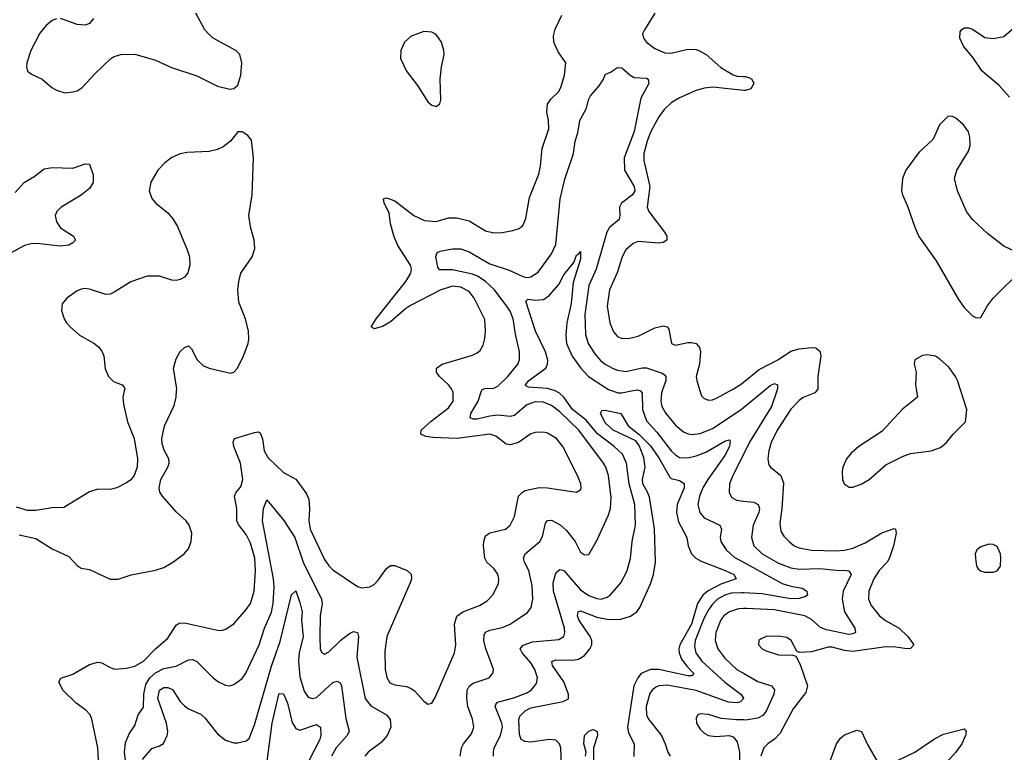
# Model space of a CAD drawing. Header units: inches. Extents: x 1305375 to 1407406, y 744550 to 841633.
# Tile 44 of 256: x 1326492 to 1331264, y 768249 to 771799. Entities that reach past the tile are written whole.
import ezdxf

# ---------------------------------------------------------------- set-up
doc = ezdxf.new("R2010")
doc.units = ezdxf.units.IN
doc.header["$MEASUREMENT"] = 0
for name, color, linetype in [('B3726', 7, 'Continuous'), ('B3727', 7, 'Continuous'), ('B3736', 7, 'Continuous'), ('B3737', 7, 'Continuous')]:
    doc.layers.add(name, color=color, linetype=linetype)

msp = doc.modelspace()

# ---------------------------------------------------------------- linework, layer by layer
at = {"layer": 'B3726', "color": 5}
for points, elevation in [([(1326998.6, 770000), (1326991.8, 769970), (1326995.4, 769935.4), (1327014.7, 769850), (1327046.9, 769770), (1327063.1, 769670), (1327061.6, 769630), (1327046, 769590), (1327030, 769569.5), (1327010, 769554.5), (1326962.8, 769530), (1326930, 769522.6), (1326870, 769523.5), (1326830, 769510.8), (1326705.4, 769434.6), (1326650, 769433.8), (1326570, 769420.2), (1326530, 769419.8), (1326476.9, 769436.9)], 1120), ([(1326490, 769302.6), (1326570, 769285.2), (1326650, 769234), (1326730, 769198), (1326770, 769154.4), (1326790, 769141.3), (1326830, 769134), (1326930, 769088), (1326970, 769088), (1327031.7, 769108.3), (1327150, 769131.1), (1327190, 769143.5), (1327234.8, 769170), (1327289.3, 769210.7), (1327310, 769234), (1327323.2, 769270), (1327326.2, 769310), (1327314, 769350), (1327299.2, 769370), (1327250, 769413.6), (1327184.4, 769490), (1327172, 769510), (1327167.4, 769530), (1327175.6, 769570), (1327209.7, 769630), (1327215.8, 769650), (1327214.7, 769670), (1327192.7, 769712.7), (1327183, 769743), (1327181.4, 769770), (1327194.6, 769830), (1327240.4, 769930), (1327250.7, 769969.3), (1327252.6, 770000)], 1120), ([(1326874.2, 768210), (1326870.8, 768270), (1326840.9, 768410), (1326832.9, 768430), (1326813, 768453), (1326766, 768486), (1326701.5, 768550), (1326681.3, 768590), (1326691.3, 768608.7), (1326750, 768628.1), (1326830, 768674.7), (1326870, 768684.7), (1326890, 768681.5), (1326930, 768658.9), (1326952.3, 768652.3), (1327010, 768655.6), (1327050, 768666.7), (1327092.5, 768690), (1327150, 768750.2), (1327210, 768801.5), (1327250, 768864.9), (1327265, 768875), (1327290, 768876.8), (1327450, 768840.8), (1327470, 768839.6), (1327490, 768844.6), (1327530, 768871.6), (1327590, 768940.3), (1327610, 768970.4), (1327629.1, 769030), (1327634.8, 769130), (1327632, 769190), (1327610, 769262.3), (1327590, 769303.5), (1327552.8, 769352.8), (1327544.9, 769370), (1327543.6, 769430), (1327533.2, 769490), (1327541.4, 769510), (1327564.5, 769535.5), (1327573.4, 769570), (1327562.2, 769650), (1327529.8, 769730.2), (1327527.1, 769752.9), (1327533.6, 769770), (1327630, 769798.3), (1327650, 769801.1), (1327657, 769797), (1327668.5, 769768.5), (1327676.4, 769710), (1327695.5, 769675.5), (1327770, 769604.8), (1327830, 769571.6), (1327839.8, 769559.8), (1327881.3, 769501.3), (1327893.1, 769473.1), (1327897.2, 769430), (1327893.6, 769370), (1327900.1, 769330), (1327970, 769182.3), (1327990, 769152.6), (1328010, 769132.6), (1328130, 769052.7), (1328150, 769045.8), (1328189.2, 769050), (1328210, 769062.4), (1328230, 769082.3), (1328270, 769139.5), (1328290, 769154), (1328310, 769153.7), (1328370.1, 769130.1), (1328390, 769112.4), (1328391.1, 769090), (1328384.1, 769070), (1328271.8, 768810), (1328261, 768739), (1328263.2, 768650), (1328270.8, 768610.8), (1328285.8, 768585.8), (1328310, 768576), (1328366.8, 768566.8), (1328390, 768558.2), (1328406.3, 768546.3), (1328450, 768496.4), (1328470, 768482), (1328490, 768487.3), (1328506, 768514), (1328599.8, 768730), (1328606.2, 768770), (1328600.2, 768870), (1328611.3, 768908.7), (1328640.5, 768930), (1328719.9, 768960.1), (1328757.9, 768982.1), (1328786.1, 769013.9), (1328812.6, 769067.4), (1328814.4, 769090), (1328810, 769111.5), (1328790, 769138.9), (1328756.4, 769170), (1328746.6, 769190), (1328739.5, 769250), (1328740.8, 769270), (1328750, 769297.7), (1328770, 769312.7), (1328846, 769330), (1328868.9, 769350), (1328889.4, 769390.6), (1328909.8, 769490), (1328928.3, 769510), (1328942.1, 769517.9), (1329010, 769531.7), (1329050.2, 769530.2), (1329190, 769509.1), (1329210, 769520.7), (1329214, 769530), (1329211.1, 769548.9), (1329196.1, 769590), (1329124.6, 769730), (1329093.3, 769770), (1329050, 769795.9), (1329030, 769800.3), (1328990, 769798.9), (1328970, 769791.7), (1328909.6, 769750.4), (1328870, 769738.7), (1328850, 769742.3), (1328800, 769780), (1328770, 769789.9), (1328610, 769768.6), (1328493.7, 769773.7), (1328459.8, 769779.8), (1328435.6, 769790), (1328437.7, 769810), (1328486, 769854), (1328570, 769918.6), (1328593, 769950), (1328593.7, 769990), (1328589, 770000)], 1080), ([(1328627.4, 768230), (1328633.8, 768270), (1328642.4, 768290), (1328681.7, 768338.3), (1328693, 768370), (1328687.3, 768410), (1328663.9, 768470), (1328659.3, 768510), (1328661.2, 768550), (1328670.4, 768569.6), (1328690, 768584.2), (1328767, 768610), (1328786, 768634), (1328787.7, 768652.3), (1328750.5, 768750), (1328742.1, 768790), (1328743.1, 768816.9), (1328749.9, 768830.1), (1328770, 768840.5), (1328830, 768853.1), (1328869.7, 768870), (1328953.4, 768926.6), (1328970.9, 768950), (1328978.9, 768990), (1328976.4, 769056.4), (1328959.8, 769130), (1328938.6, 769170), (1328934.6, 769190), (1328941.2, 769210), (1329012.5, 769270), (1329025.2, 769294.8), (1329040.6, 769359.4), (1329050, 769372), (1329070, 769373.2), (1329111.1, 769351.1), (1329142.8, 769322.8), (1329183.6, 769270), (1329210, 769219.1), (1329230, 769205.5), (1329250, 769208), (1329290, 769275.5), (1329344.9, 769395.1), (1329356, 769430), (1329358.8, 769481.2), (1329345.3, 769590), (1329332.5, 769630), (1329320.9, 769650), (1329202.6, 769810), (1329110, 769899.2), (1329070, 769929.9), (1329030, 769945.3), (1328990, 769946.4), (1328950, 769932.3), (1328890, 769881.5), (1328870, 769875.6), (1328810, 769881.9), (1328770, 769878.2), (1328710, 769863.4), (1328690, 769863.1), (1328676.1, 769870), (1328678.1, 769890), (1328714.6, 769950), (1328730.4, 770000)], 1060), ([(1328789.2, 768229.2), (1328787.8, 768250), (1328791.9, 768270), (1328821.6, 768330), (1328831.4, 768370), (1328828.7, 768390), (1328796.2, 768470), (1328799.8, 768480.2), (1328808.4, 768491.6), (1328887.5, 768512.5), (1328950, 768536.8), (1328971.6, 768550), (1328997.3, 768582.7), (1329001.4, 768610), (1328989.2, 768650), (1328970, 768682.5), (1328927.1, 768730), (1328918.2, 768750), (1328931.8, 768768.2), (1328976.8, 768783.2), (1329105, 768795), (1329129.8, 768810.2), (1329134.7, 768830), (1329132.7, 768850), (1329079.5, 769030), (1329078.3, 769070), (1329088.2, 769111.8), (1329096, 769124), (1329110, 769135.3), (1329130, 769129.5), (1329210, 769036.4), (1329250, 769008.5), (1329290, 768993.5), (1329310, 768990.9), (1329339.3, 769000.7), (1329353.1, 769010), (1329406.2, 769070), (1329435, 769125), (1329452.6, 769187.4), (1329460.5, 769270), (1329476.2, 769350), (1329473.5, 769450), (1329445.2, 769550), (1329432.3, 769650), (1329413.1, 769693.1), (1329373.2, 769730), (1329291.8, 769791.8), (1329237.6, 769857.6), (1329170.9, 769910), (1329129.1, 769969.1), (1329108.6, 769988.6), (1329086.5, 770000)], 1040), ([(1329364.6, 770000), (1329390.9, 769990.9), (1329410, 769990.5), (1329457.5, 770000)], 1040), ([(1329500.2, 770000.1), (1329508.3, 769988.3), (1329510.5, 769910), (1329530, 769855.5), (1329580.3, 769800.3), (1329650, 769710.1), (1329670, 769689.5), (1329690, 769677), (1329730, 769674.9), (1329770, 769684.9), (1329817.2, 769702.8), (1329910, 769756.6), (1329930, 769762.3), (1329936.1, 769756.1), (1329932, 769730), (1329910, 769686.5), (1329826.5, 769570), (1329803, 769530), (1329787.6, 769490), (1329778.5, 769450), (1329788.6, 769410), (1329810, 769385.4), (1329885.2, 769350), (1329893.5, 769330), (1329887.6, 769290), (1329890.2, 769270), (1329915.4, 769230), (1329954.6, 769194.6), (1330000, 769169.8)], 1040), ([(1329606, 770000), (1329602.3, 769990), (1329599.5, 769950), (1329604.4, 769924.4), (1329623.9, 769890), (1329670, 769834.2), (1329710, 769800.9), (1329731.3, 769791.3), (1329750, 769788.3), (1329790, 769793.1), (1329850, 769818.4), (1329989.2, 769910), (1330000, 769919)], 1060), ([(1329788.9, 770000), (1329796.1, 769976.1), (1329810, 769963.1), (1329830, 769955.6), (1329850, 769956.5), (1329870, 769964.9), (1329934.4, 770000)], 1080), ([(1329117.4, 768190), (1329115.1, 768270), (1329108.7, 768290), (1329090, 768307.3), (1329058.8, 768310), (1328970, 768297.6), (1328940.8, 768300.8), (1328922, 768310), (1328914.5, 768334.5), (1328911.9, 768408.1), (1328916.3, 768423.7), (1328941.1, 768450), (1328970, 768463.9), (1329125.9, 768494.1), (1329151.6, 768508.4), (1329151.3, 768530), (1329129.5, 768590), (1329073.7, 768670), (1329070.9, 768689.1), (1329090, 768697.1), (1329170, 768695.8), (1329199.7, 768700.3), (1329230, 768718.4), (1329255.5, 768750), (1329264.4, 768770), (1329264.7, 768790), (1329256.6, 768810), (1329202.7, 768890), (1329195.9, 768910), (1329198, 768930), (1329210, 768934.6), (1329290, 768903.6), (1329347, 768893), (1329405.5, 768894.5), (1329451.9, 768908.1), (1329483.5, 768930), (1329497.7, 768950), (1329550, 769065.7), (1329564.2, 769110), (1329573.2, 769170), (1329568.2, 769331.7), (1329544.3, 769484.3), (1329535.1, 769510), (1329512.2, 769550), (1329509.9, 769570), (1329524, 769630), (1329517.3, 769677.3), (1329494.8, 769734.8), (1329478, 769758), (1329369, 769810), (1329330, 769845.6), (1329307.1, 769892.9), (1329314.2, 769905.8), (1329330, 769906), (1329406, 769890), (1329441.7, 769830), (1329492.3, 769790), (1329550, 769733.6), (1329590, 769675.1), (1329642.6, 769582.6), (1329650, 769574.8), (1329690, 769565.4), (1329712, 769552), (1329712.8, 769530), (1329678.1, 769450), (1329675.4, 769410), (1329685.8, 769365.8), (1329725.3, 769290), (1329731.4, 769250), (1329748.1, 769210), (1329768.9, 769188.9), (1329794.6, 769174.6), (1329911.9, 769130), (1329953, 769110), (1329964.2, 769090), (1329890, 769064.1), (1329828.6, 769031.4), (1329803.5, 769010), (1329777.7, 768970), (1329747.7, 768870), (1329691.3, 768770), (1329686.6, 768750), (1329688.2, 768730), (1329700.2, 768700.2), (1329725.3, 768665.3), (1329759.3, 768630), (1329756.7, 768623.3), (1329750, 768618.8), (1329730, 768618.6), (1329590, 768649.6), (1329550, 768649.5), (1329504.4, 768630), (1329487.4, 768610), (1329467.9, 768570), (1329437.9, 768370), (1329443.4, 768343.4), (1329469.4, 768290), (1329468, 768228)], 1020), ([(1330000, 769692.6), (1329947.7, 769590), (1329932.4, 769550), (1329930, 769508), (1329944.1, 769484.1), (1329966.4, 769470), (1330000, 769466.4)], 1060), ([(1327013.9, 768130), (1327000.7, 768250), (1327005.6, 768294.4), (1327022.4, 768337.6), (1327050, 768378.7), (1327066.3, 768430), (1327092.3, 768467.7), (1327093.1, 768530), (1327103.1, 768576.9), (1327122.7, 768610), (1327150, 768633.8), (1327190, 768654.3), (1327250, 768666.6), (1327310, 768696.3), (1327330, 768698.8), (1327350, 768688), (1327430, 768609.1), (1327455.8, 768590), (1327490, 768573.8), (1327510, 768570.3), (1327530, 768576.5), (1327570, 768607), (1327588.3, 768631.7), (1327652.2, 768770), (1327679.3, 768850), (1327712.5, 768927.5), (1327720.3, 768970), (1327725.8, 769050), (1327722.2, 769090), (1327668.2, 769370), (1327673.1, 769430), (1327690, 769472.4), (1327771.6, 769371.6), (1327824.8, 769290), (1327866, 769170), (1327954.7, 768990), (1327958.5, 768970), (1327948.1, 768910), (1327946.2, 768806.2), (1327948.5, 768750), (1327954.4, 768734.4), (1327970, 768723.7), (1327990, 768735.6), (1328047.7, 768792.3), (1328090, 768824.5), (1328110, 768833.6), (1328128.8, 768828.8), (1328133.5, 768810), (1328126.3, 768710), (1328166.9, 768510), (1328194.2, 768474.2), (1328269.5, 768429.5), (1328288, 768408), (1328290.1, 768370), (1328273.5, 768330), (1328243.5, 768296.5), (1328181.3, 768250), (1328164.9, 768230)], 1060), ([(1327086.7, 768213.3), (1327132.2, 768267.8), (1327170, 768280.2), (1327188.2, 768291.8), (1327206.8, 768330), (1327209.9, 768350.1), (1327204.3, 768390), (1327161.5, 768510), (1327169.9, 768550), (1327190, 768563.5), (1327210, 768563.2), (1327232.2, 768552.2), (1327270, 768495.6), (1327290, 768473.6), (1327310, 768459.7), (1327370, 768433.1), (1327390, 768414.9), (1327450, 768337.4), (1327490, 768306.9), (1327530, 768293.8), (1327550, 768293.8), (1327590, 768304), (1327603.7, 768316.3), (1327630, 768382.4), (1327713.2, 768666.8), (1327754.3, 768785.7), (1327810, 769011), (1327830, 769030.6), (1327850, 768974.9), (1327860.4, 768930), (1327858.5, 768890), (1327866.3, 768810), (1327847.1, 768730), (1327842.9, 768690), (1327850, 768614.4), (1327870, 768544.2), (1327890, 768515.5), (1327910, 768508.6), (1327930, 768514.6), (1328010, 768586.4), (1328030, 768593.8), (1328045.2, 768585.2), (1328051.4, 768571.4), (1328072.9, 768412.9), (1328088.5, 768351.5), (1328079.5, 768330), (1328025.2, 768270), (1328004, 768230)], 1040), ([(1330000, 769021.6), (1329990, 769022.2), (1329940.8, 769019.2), (1329910, 769010.6), (1329874.4, 768990), (1329850, 768966.7), (1329830, 768938.4), (1329810, 768899.5), (1329766.4, 768790), (1329763.2, 768763.2), (1329769.2, 768730), (1329797.9, 768690), (1329910, 768588.7), (1329987.8, 768530), (1330000, 768510.3)], 1040), ([(1330000, 768945.4), (1329975.7, 768944.3), (1329931.5, 768930), (1329905, 768910), (1329889.6, 768890), (1329866.1, 768830), (1329863.4, 768790), (1329875.3, 768750), (1329910, 768705.5), (1329970, 768648.3), (1330000, 768631.5)], 1060), ([(1330000, 768509.8), (1329986.1, 768493.9), (1329970, 768488.4), (1329927.6, 768492.4), (1329770, 768547.6), (1329630, 768573.6), (1329590, 768570.9), (1329575.5, 768564.5), (1329557.4, 768550), (1329546.5, 768533.5), (1329528.5, 768470), (1329530.2, 768430), (1329539, 768410), (1329602.3, 768330), (1329620.9, 768290), (1329632.6, 768250), (1329645.4, 768230)], 1040), ([(1327685.1, 768154.9), (1327715.6, 768390), (1327748.2, 768528.2), (1327750, 768534.4), (1327770, 768532.7), (1327790, 768486.4), (1327813, 768393), (1327830, 768363.8), (1327850, 768356.6), (1327930, 768382.9), (1327950.1, 768370.1), (1327951.2, 768331.2), (1327946.2, 768310), (1327894.5, 768210)], 1020), ([(1330000, 768405.5), (1329966.5, 768406.5), (1329892.6, 768412.6), (1329830, 768431.7), (1329790, 768434.3), (1329778.8, 768430), (1329770, 768415.3), (1329772.4, 768390), (1329790, 768360.5), (1329810, 768341.6), (1329830, 768330.4), (1329865.5, 768325.5), (1329930, 768330.2), (1329950, 768323.2), (1329970, 768300.2), (1329981, 768250), (1329978.4, 768138.4), (1329989.5, 768070), (1329988, 768008), (1329992.3, 767992.3), (1330000, 767988.7)], 1060), ([(1329234.7, 768230), (1329237, 768250), (1329226.8, 768290), (1329228.8, 768330), (1329250, 768350.5), (1329270, 768358.4), (1329276.9, 768356.9), (1329290.1, 768350.1), (1329292.2, 768330), (1329272.6, 768270), (1329273.7, 768210)], 980)]:
    msp.add_lwpolyline(points, dxfattribs=dict(at, elevation=elevation))
at = {"layer": 'B3727', "color": 5}
for points, elevation in [([(1326670, 771803.1), (1326650, 771795.1), (1326620.9, 771770), (1326590, 771733), (1326546.7, 771650), (1326526.7, 771590), (1326524.9, 771570), (1326530.4, 771550), (1326550, 771534.9), (1326601.6, 771510), (1326648.4, 771470), (1326670, 771457.4), (1326710, 771444.9), (1326750, 771448.9), (1326770, 771454.6), (1326795.1, 771470), (1326859.7, 771540.3), (1326934, 771610), (1326950, 771620.3), (1326982, 771630), (1327050, 771631.5), (1327150, 771602.6), (1327227.3, 771567.3), (1327350, 771526.5), (1327450, 771476.4), (1327510, 771462.8), (1327530, 771464.7), (1327550, 771482), (1327563.7, 771530), (1327569.2, 771590), (1327559, 771630), (1327539, 771650), (1327430, 771709.7), (1327408, 771728), (1327389.7, 771750), (1327345.1, 771830)], 1120), ([(1328589, 770000), (1328584.4, 770010), (1328569.8, 770030), (1328526.2, 770070), (1328512.1, 770090), (1328512.6, 770110), (1328539.6, 770130), (1328686.5, 770173.5), (1328710, 770184.6), (1328723.5, 770196.5), (1328738.2, 770221.9), (1328745.8, 770254.2), (1328749.8, 770290), (1328745.7, 770345.7), (1328694.1, 770450), (1328670, 770481.5), (1328630, 770502.9), (1328590, 770506.8), (1328530, 770487.6), (1328386.3, 770413.7), (1328361.8, 770398.2), (1328290, 770334.7), (1328250, 770311.6), (1328210, 770300.5), (1328195.1, 770310), (1328220.3, 770350), (1328363.7, 770530), (1328387.4, 770570), (1328390.6, 770590), (1328385.4, 770610), (1328324.5, 770704.5), (1328306.8, 770746.8), (1328289.9, 770810), (1328282.1, 770862.1), (1328259.1, 770910), (1328256, 770930), (1328270, 770935.2), (1328310, 770921.1), (1328401.8, 770850), (1328453.6, 770826.4), (1328510, 770821.1), (1328570, 770839.3), (1328610, 770838.7), (1328670, 770824.1), (1328750, 770775.5), (1328790, 770766.3), (1328830, 770767.4), (1328882.5, 770777.5), (1328912.4, 770787.6), (1328930, 770802), (1328944.6, 770835.4), (1328963, 770937), (1329007.4, 771050), (1329016.8, 771090), (1329025, 771175), (1329057.3, 771270), (1329055.3, 771310), (1329047.1, 771350), (1329049.8, 771390), (1329065.6, 771414.4), (1329104, 771450), (1329114.5, 771470), (1329132.1, 771530), (1329138.7, 771590), (1329102.3, 771642.3), (1329080.2, 771690), (1329078.6, 771721.4), (1329087.3, 771752.7), (1329119.5, 771820.5)], 1080), ([(1329569.6, 771830.4), (1329519.6, 771750), (1329511.3, 771730), (1329514.8, 771710), (1329530.5, 771690.5), (1329570, 771659.3), (1329618.5, 771638.5), (1329650, 771636.1), (1329730, 771655.9), (1329770, 771653.6), (1329790, 771647.1), (1329819, 771630), (1329890, 771566.4), (1329950, 771532), (1329970, 771524.9), (1330000, 771524.2)], 1080), ([(1326850, 771805.1), (1326830, 771780.5), (1326810, 771772.3), (1326770, 771776.1), (1326690, 771803.9)], 1120), ([(1328730.4, 770000), (1328732.7, 770007.3), (1328747.8, 770012.2), (1328790, 770013.8), (1328810, 770023.7), (1328858.5, 770070), (1328905.7, 770130), (1328913.8, 770150), (1328915, 770190), (1328895.1, 770275.1), (1328883.4, 770350), (1328870, 770385.8), (1328853.6, 770410), (1328792, 770492), (1328750.2, 770530.2), (1328714.8, 770554.8), (1328686.4, 770566.4), (1328590, 770586.7), (1328526.1, 770586.1), (1328519.2, 770599.2), (1328508.3, 770651.7), (1328515.1, 770670), (1328530, 770676.5), (1328590, 770689.1), (1328630, 770688.3), (1328670, 770673.9), (1328770, 770615.5), (1328865.1, 770585.1), (1328930, 770553.9), (1328950, 770550.1), (1328970, 770552.9), (1329004.9, 770575.1), (1329070, 770663.9), (1329090.9, 770710), (1329111.2, 770930), (1329133.6, 771026.4), (1329176, 771150), (1329183.5, 771210), (1329196.6, 771250), (1329207.3, 771310), (1329239.4, 771370), (1329249.2, 771410.8), (1329258.6, 771430), (1329301.3, 771478.7), (1329321.7, 771510), (1329330, 771534), (1329355.8, 771544.2), (1329390, 771567.3), (1329410, 771564.9), (1329450.3, 771530.3), (1329470, 771519.5), (1329530, 771514.9), (1329537.3, 771510), (1329541.3, 771490), (1329502, 771418), (1329470, 771256.3), (1329421.1, 771130), (1329424, 771070), (1329470.5, 770990), (1329473, 770970), (1329462.6, 770950), (1329408.1, 770910), (1329398.8, 770890), (1329401, 770850), (1329397.6, 770830), (1329350, 770791.4), (1329337.3, 770770), (1329285.3, 770590), (1329250.5, 770510), (1329231.8, 770370), (1329233.8, 770273.8), (1329246.9, 770230), (1329279.1, 770179.1), (1329307.2, 770147.2), (1329330, 770129.4), (1329369.1, 770109.1), (1329390, 770100.9), (1329430, 770094.2), (1329508.6, 770111.4), (1329530, 770111.4), (1329605.4, 770085.4), (1329617.4, 770077.4), (1329624.1, 770070), (1329624.3, 770050), (1329606, 770000)], 1060), ([(1330000, 771456.2), (1329852.6, 771472.6), (1329810, 771467), (1329770, 771455.3), (1329690, 771420.5), (1329650, 771396.2), (1329616.3, 771363.7), (1329590, 771328.5), (1329550, 771253.1), (1329532.7, 771210), (1329517.5, 771150), (1329517, 771117), (1329546, 770990), (1329533, 770890), (1329540.5, 770870), (1329617.5, 770770), (1329629.1, 770750), (1329628.9, 770731.1), (1329610, 770719.3), (1329590, 770716), (1329490, 770723.4), (1329464.9, 770715.1), (1329430, 770683.5), (1329411.8, 770650), (1329388.1, 770571.9), (1329350, 770489.3), (1329339, 770410), (1329352.1, 770330), (1329370, 770287), (1329390, 770264), (1329410, 770254.4), (1329450, 770255), (1329490, 770265.7), (1329570, 770306.2), (1329610, 770316.1), (1329630, 770310.3), (1329638.4, 770298.4), (1329650.7, 770230), (1329670, 770221.7), (1329730, 770234.5), (1329750, 770235.2), (1329770, 770229.1), (1329787.2, 770210), (1329791.6, 770190), (1329787.6, 770130), (1329770.2, 770070), (1329773.8, 770050), (1329788.9, 770000)], 1080), ([(1327252.6, 770000), (1327253.2, 770010), (1327237.1, 770110), (1327250, 770156.2), (1327270, 770191), (1327290, 770210.2), (1327310, 770218.3), (1327324.3, 770204.3), (1327352.6, 770150), (1327382.1, 770122.1), (1327410, 770109.5), (1327513.6, 770086.4), (1327530, 770090.3), (1327546.9, 770110), (1327576.4, 770170), (1327599.1, 770230), (1327603.1, 770250), (1327600.4, 770290), (1327586.4, 770350), (1327553.7, 770430), (1327549.7, 770490), (1327553.5, 770530), (1327564, 770570), (1327618, 770650), (1327631.1, 770690), (1327628.3, 770730), (1327610, 770795.3), (1327602.7, 770850), (1327618.5, 770950), (1327625.6, 771130), (1327614.7, 771214.7), (1327598, 771238), (1327570, 771255.3), (1327550, 771255.3), (1327513, 771210), (1327477.7, 771182.3), (1327450.2, 771169.8), (1327410, 771160.6), (1327304.1, 771155.9), (1327270, 771148.2), (1327230, 771130.8), (1327194.8, 771105.2), (1327161.3, 771070), (1327127.9, 771012.1), (1327119.6, 770970), (1327132.1, 770932.1), (1327151.8, 770910), (1327210, 770862.4), (1327234.6, 770834.6), (1327256.7, 770796.7), (1327304.3, 770684.3), (1327315.2, 770650), (1327317.2, 770610), (1327307.1, 770572.9), (1327290, 770551.1), (1327270, 770539.2), (1327250, 770535.1), (1327230, 770536.8), (1327170, 770555.2), (1327110, 770556.1), (1327030, 770528.2), (1326950, 770478.3), (1326930, 770469), (1326910, 770466.5), (1326830, 770493.7), (1326810, 770496.9), (1326790, 770493), (1326770, 770484.2), (1326720.4, 770450), (1326698.2, 770421.8), (1326694.6, 770390), (1326707.2, 770350), (1326719.5, 770330), (1326735.8, 770310), (1326782.6, 770270), (1326852, 770232), (1326873.7, 770213.7), (1326890, 770191.8), (1326899, 770170), (1326906.7, 770106.7), (1326923.2, 770070), (1326946.1, 770046.1), (1326989.2, 770029.2), (1326998.2, 770018.2), (1327000.8, 770010), (1326998.6, 770000)], 1120), ([(1326470, 770961.6), (1326514.2, 771010), (1326561.7, 771038.3), (1326610, 771076.6), (1326650, 771083.3), (1326750, 771079), (1326810, 771099.6), (1326830, 771098), (1326847.6, 771047.6), (1326848.4, 771010), (1326830, 770981.5), (1326790, 770948.1), (1326693.4, 770890), (1326672, 770870), (1326664, 770850), (1326670, 770818.7), (1326690, 770790.2), (1326752.1, 770750), (1326762.2, 770730), (1326750, 770717.8), (1326730, 770706.9), (1326690, 770701.7), (1326574.5, 770714.5), (1326547, 770713), (1326515.6, 770704.4), (1326450, 770668.6)], 1080), ([(1329086.5, 770000), (1329082.2, 770002.2), (1329050, 770011.6), (1328958.2, 770018.2), (1328944.8, 770024.8), (1328944.1, 770030), (1328959.9, 770050), (1329041.9, 770110), (1329050.8, 770130), (1329051.2, 770148.8), (1329041.1, 770190), (1328992.1, 770290), (1328945, 770435), (1328955.3, 770444.7), (1328990, 770440.2), (1329030, 770443.5), (1329057.8, 770462.2), (1329104.4, 770515.6), (1329130, 770561.7), (1329177, 770623), (1329190, 770657.3), (1329199.5, 770660.5), (1329210, 770674.8), (1329210, 770638), (1329174.7, 770525.3), (1329164.1, 770424.1), (1329144, 770330), (1329139, 770270), (1329141.6, 770230), (1329170, 770168.3), (1329212, 770110), (1329248.5, 770070), (1329346.3, 770006.3), (1329364.6, 770000)], 1040), ([(1329457.5, 770000), (1329485.6, 770005.6), (1329500.2, 770000.1)], 1040), ([(1329934.4, 770000), (1329950, 770008.5), (1329990, 770034.5), (1330000, 770042.5)], 1080)]:
    msp.add_lwpolyline(points, dxfattribs=dict(at, elevation=elevation))
at = {"layer": 'B3727', "color": 5, "elevation": 1120}
msp.add_lwpolyline([(1328450, 771741.7), (1328390, 771719.7), (1328357, 771690), (1328339.5, 771650), (1328337.6, 771610), (1328366.4, 771550), (1328420.7, 771480.7), (1328470, 771401), (1328490, 771384.7), (1328510, 771378), (1328529, 771391), (1328533.2, 771410), (1328529.4, 771510), (1328536.2, 771570), (1328549.6, 771630), (1328547.8, 771650), (1328536.9, 771690), (1328510, 771727), (1328490, 771738.7)], close=True, dxfattribs=at)
at = {"layer": 'B3736', "color": 5}
for points, elevation in [([(1330161.7, 770000), (1330135.2, 769924.8), (1330030, 769751.4), (1330000, 769692.6)], 1060), ([(1330000, 769919), (1330098, 770000)], 1060), ([(1330353.3, 770000), (1330345.3, 769990), (1330290, 769967.8), (1330270, 769953.6), (1330228.9, 769911.1), (1330163.8, 769810), (1330134.8, 769750), (1330122.3, 769710), (1330118, 769670), (1330122.5, 769642.5), (1330130.3, 769630), (1330181.2, 769590), (1330193.4, 769553.4), (1330186.2, 769430), (1330176.9, 769356.9), (1330181, 769321), (1330195.7, 769295.7), (1330220.7, 769270), (1330246.3, 769250), (1330270, 769239.4), (1330327.8, 769227.8), (1330450, 769224.8), (1330490, 769228), (1330530, 769237.9), (1330590, 769264.2), (1330670, 769312.8), (1330730, 769332.6), (1330737.3, 769330), (1330739.6, 769310), (1330727.5, 769250), (1330708.5, 769191.5), (1330696.3, 769170), (1330657.1, 769130), (1330631.5, 769090), (1330607.2, 769030), (1330605.4, 768990), (1330619.5, 768959.5), (1330658.8, 768910), (1330687.6, 768887.6), (1330755, 768850), (1330796.5, 768810), (1330825.3, 768770), (1330810, 768751.6), (1330794, 768750), (1330738.7, 768758.7), (1330690, 768760.1), (1330530, 768737.9), (1330490, 768741.9), (1330430, 768758.7), (1330410, 768758.9), (1330330, 768736.2), (1330271.5, 768731.5), (1330258.6, 768738.6), (1330231.3, 768790), (1330210, 768805.1), (1330170, 768810.8), (1330110.4, 768809.6), (1330082.6, 768797.4), (1330074, 768790), (1330073.4, 768770), (1330090.7, 768750), (1330110, 768740.3), (1330170, 768720.2), (1330238.8, 768718.8), (1330254.4, 768714.4), (1330274.2, 768674.2), (1330310.9, 768570), (1330302.1, 768537.9), (1330240.7, 768459.3), (1330177.8, 768342.2), (1330150, 768311.6), (1330118.3, 768290), (1330098.2, 768270), (1330084.2, 768230)], 1080), ([(1330838.9, 770000), (1330843.6, 769970), (1330770, 769910.9), (1330670, 769803.5), (1330558.7, 769730), (1330521.7, 769698.3), (1330498.9, 769670), (1330482.3, 769630), (1330478.9, 769610), (1330479.5, 769570), (1330488.2, 769550), (1330512.8, 769532.8), (1330530, 769534), (1330570, 769547.7), (1330610, 769570.3), (1330690, 769641.8), (1330770, 769681.8), (1330810, 769696.9), (1330910, 769710.3), (1330954.7, 769725.3), (1330984.2, 769750), (1331016.3, 769790), (1331075.6, 769850), (1331082.4, 769910), (1331053.1, 770000)], 1120), ([(1330000, 769466.4), (1330050, 769461), (1330071.1, 769450), (1330077.3, 769430), (1330074.6, 769410), (1330046.9, 769350), (1330038.1, 769290), (1330049.4, 769250), (1330090.2, 769210), (1330170, 769165.1), (1330230, 769142.4), (1330270, 769135.9), (1330370, 769139.9), (1330450, 769130.5), (1330498, 769130), (1330510, 769127.6), (1330522.6, 769110), (1330483.3, 769030), (1330478.1, 768990), (1330488.9, 768928.9), (1330539.3, 768850), (1330542.8, 768830), (1330530, 768822.2), (1330510, 768819.6), (1330402.2, 768842.2), (1330374.1, 768854.1), (1330330, 768893), (1330298, 768910), (1330150, 768938.3), (1330014, 768946), (1330000, 768945.4)], 1060), ([(1330000, 769169.8), (1330187.3, 769067.3), (1330230, 769053.1), (1330284.2, 769044.2), (1330307.8, 769030), (1330310.3, 769010), (1330298.1, 769001.9), (1330270, 768994.2), (1330230, 768992.3), (1330090, 769016.1), (1330000, 769021.6)], 1040), ([(1330000, 768631.5), (1330070, 768592.5), (1330135.3, 768570), (1330150.8, 768550.8), (1330147.3, 768530), (1330110, 768447.8), (1330093.2, 768426.8), (1330070, 768414.3), (1330010, 768405.2), (1330000, 768405.5)], 1060), ([(1330000, 768510.3), (1330000.2, 768510), (1330000, 768509.8)], 1040), ([(1330422.3, 768210), (1330451.3, 768290), (1330470, 768317.8), (1330490, 768332.9), (1330550, 768355.2), (1330572.4, 768350), (1330602.7, 768282.7), (1330650, 768202.3)], 1080), ([(1330706.6, 768190), (1330830.7, 768250), (1330926, 768314), (1330970, 768336.4), (1331070, 768363.1), (1331079.2, 768350), (1331076.2, 768330), (1331057.7, 768290), (1331029, 768250), (1330958.1, 768170)], 1080)]:
    msp.add_lwpolyline(points, dxfattribs=dict(at, elevation=elevation))
at = {"layer": 'B3736', "color": 5, "elevation": 1120}
msp.add_lwpolyline([(1331190, 769257), (1331150, 769243.6), (1331130.6, 769230), (1331123.7, 769210), (1331124.6, 769190), (1331128.8, 769150), (1331137.5, 769137.5), (1331148.3, 769128.3), (1331170, 769121.5), (1331210, 769121.3), (1331230, 769128), (1331245.1, 769150), (1331248, 769190), (1331245.6, 769210), (1331230, 769245.2), (1331210, 769255.1)], close=True, dxfattribs=at)
at = {"layer": 'B3737', "color": 5}
for points, elevation in [([(1331290, 771424.2), (1331239.3, 771479.3), (1331156.9, 771550), (1331113.3, 771613.3), (1331066.6, 771670), (1331048.2, 771710), (1331050, 771739.3), (1331056.4, 771750), (1331070, 771759.3), (1331090, 771759.7), (1331110, 771752.8), (1331170, 771712.9), (1331210, 771707.1), (1331262.5, 771717.5), (1331310, 771759.5)], 1080), ([(1330000, 771524.2), (1330010, 771524), (1330030, 771516.3), (1330041, 771510), (1330050.8, 771490), (1330036.1, 771463.9), (1330010, 771455.1), (1330000, 771456.2)], 1080), ([(1331326, 770670), (1331261.9, 770701.9), (1331182.1, 770762.1), (1331109.8, 770829.8), (1331081.1, 770870), (1331038, 770970), (1331022.7, 771030), (1331033.7, 771070), (1331090, 771161), (1331098.7, 771190), (1331097.4, 771230), (1331090, 771256), (1331067, 771290), (1331030, 771322), (1331010, 771331.8), (1330990.5, 771329.5), (1330950.7, 771290), (1330919.9, 771220.1), (1330850, 771156), (1330786.7, 771070), (1330770.3, 771029.7), (1330766.7, 770970), (1330770.3, 770950), (1330795.8, 770895.8), (1330830, 770793.4), (1330850, 770748.4), (1330933.4, 770630), (1331042.6, 770442.6), (1331070, 770404), (1331110, 770364), (1331130, 770354.8), (1331150, 770356), (1331180.5, 770410), (1331209.7, 770450), (1331352.3, 770590)], 1120), ([(1330000, 770042.5), (1330076.5, 770103.5), (1330170, 770151.8), (1330230, 770193.1), (1330270, 770203.3), (1330330.2, 770210.2), (1330350, 770209.4), (1330370, 770192.7), (1330375.7, 770170), (1330359.8, 770070), (1330361.2, 770010), (1330353.3, 770000)], 1080), ([(1331053.1, 770000), (1331036.8, 770050), (1331028.4, 770070), (1330995.8, 770115.8), (1330950, 770156.2), (1330930, 770167.6), (1330890, 770174.5), (1330868.2, 770171.8), (1330831, 770150), (1330828, 770130), (1330836.5, 770090), (1330834.2, 770030), (1330838.9, 770000)], 1120), ([(1330098, 770000), (1330130, 770026.4), (1330150, 770035.5), (1330164.4, 770030), (1330165.2, 770010), (1330161.7, 770000)], 1060)]:
    msp.add_lwpolyline(points, dxfattribs=dict(at, elevation=elevation))

doc.saveas('drawing.dxf')
